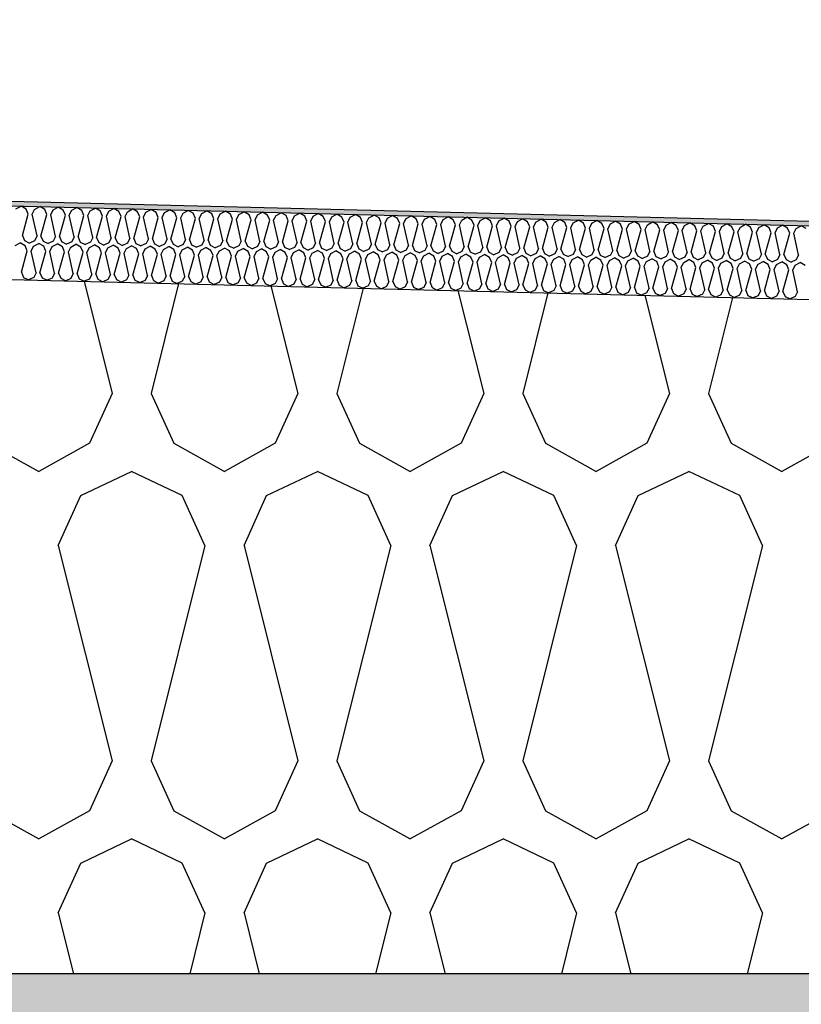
# Model space of a CAD drawing. Header units: millimetres. Extents: x -74465 to -41950, y -2141 to 15832.
# Tile 104 of 131: x -57941 to -57622, y 10282 to 10685. Entities that reach past the tile are written whole.
import ezdxf

# ---------------------------------------------------------------- set-up
doc = ezdxf.new("R2010")
doc.units = ezdxf.units.MM
doc.header["$LTSCALE"] = 0.5
doc.header["$MEASUREMENT"] = 0
doc.linetypes.add('PLINE', pattern=[0])
for name, color, linetype in [('26-- Yttertak (Skravur)(Nye konstruksjoner)', 7, 'Continuous'), ('26-- Yttertak(Nye konstruksjoner)', 7, 'Continuous'), ('261- Primærkonstruksjon (tak) (Skravur)(Nye konstruksjoner)', 7, 'Continuous'), ('261- Primærkonstruksjon (tak)(Nye konstruksjoner)', 7, 'Continuous'), ('262- Taktekking (Skravur)(Nye konstruksjoner)', 7, 'Continuous'), ('262- Taktekking(Nye konstruksjoner)', 7, 'Continuous')]:
    doc.layers.add(name, color=color, linetype=linetype)

# ---------------------------------------------------------------- blocks, each defined once
blk = doc.blocks.new('*X3')
at = {"layer": '26-- Yttertak (Skravur)(Nye konstruksjoner)', "linetype": 'PLINE'}
for p, q in [((-57915.09, 10577.71), (-57903.63, 10531.88)), ((-57876.47, 10576.74), (-57887.69, 10531.88)), ((-57838.73, 10575.8), (-57827.75, 10531.88)), ((-57801.07, 10574.86), (-57811.81, 10531.88)), ((-57762.37, 10573.89), (-57751.87, 10531.88)), ((-57725.66, 10572.97), (-57735.93, 10531.88)), ((-57686.02, 10571.98), (-57675.99, 10531.88)), ((-57650.25, 10571.09), (-57660.05, 10531.88)), ((-57903.63, 10531.88), (-57912.88, 10511.56)), ((-57887.69, 10531.88), (-57878.44, 10511.56)), ((-57827.75, 10531.88), (-57837, 10511.56)), ((-57811.81, 10531.88), (-57802.56, 10511.56)), ((-57751.87, 10531.88), (-57761.12, 10511.56)), ((-57735.93, 10531.88), (-57726.68, 10511.56)), ((-57675.99, 10531.88), (-57685.24, 10511.56)), ((-57660.05, 10531.88), (-57650.8, 10511.56)), ((-57954.32, 10511.56), (-57933.6, 10500)), ((-57912.88, 10511.56), (-57933.6, 10500)), ((-57878.44, 10511.56), (-57857.72, 10500)), ((-57837, 10511.56), (-57857.72, 10500)), ((-57802.56, 10511.56), (-57781.84, 10500)), ((-57761.12, 10511.56), (-57781.84, 10500)), ((-57726.68, 10511.56), (-57705.96, 10500)), ((-57685.24, 10511.56), (-57705.96, 10500)), ((-57650.8, 10511.56), (-57630.08, 10500)), ((-57609.36, 10511.56), (-57630.08, 10500)), ((-57916.38, 10490.19), (-57895.66, 10500)), ((-57874.94, 10490.19), (-57895.66, 10500)), ((-57840.5, 10490.19), (-57819.78, 10500)), ((-57799.06, 10490.19), (-57819.78, 10500)), ((-57764.62, 10490.19), (-57743.9, 10500)), ((-57723.18, 10490.19), (-57743.9, 10500)), ((-57688.74, 10490.19), (-57668.02, 10500)), ((-57647.3, 10490.19), (-57668.02, 10500)), ((-57925.63, 10469.87), (-57916.38, 10490.19)), ((-57865.69, 10469.87), (-57874.94, 10490.19)), ((-57849.75, 10469.87), (-57840.5, 10490.19)), ((-57789.81, 10469.87), (-57799.06, 10490.19)), ((-57773.87, 10469.87), (-57764.62, 10490.19)), ((-57713.93, 10469.87), (-57723.18, 10490.19)), ((-57697.99, 10469.87), (-57688.74, 10490.19)), ((-57638.05, 10469.87), (-57647.3, 10490.19)), ((-57925.63, 10469.87), (-57903.63, 10381.88)), ((-57865.69, 10469.87), (-57887.69, 10381.88)), ((-57849.75, 10469.87), (-57827.75, 10381.88)), ((-57789.81, 10469.87), (-57811.81, 10381.88)), ((-57773.87, 10469.87), (-57751.87, 10381.88)), ((-57713.93, 10469.87), (-57735.93, 10381.88)), ((-57697.99, 10469.87), (-57675.99, 10381.88)), ((-57638.05, 10469.87), (-57660.05, 10381.88)), ((-57903.63, 10381.88), (-57912.88, 10361.56)), ((-57887.69, 10381.88), (-57878.44, 10361.56)), ((-57827.75, 10381.88), (-57837, 10361.56)), ((-57811.81, 10381.88), (-57802.56, 10361.56)), ((-57751.87, 10381.88), (-57761.12, 10361.56)), ((-57735.93, 10381.88), (-57726.68, 10361.56)), ((-57675.99, 10381.88), (-57685.24, 10361.56)), ((-57660.05, 10381.88), (-57650.8, 10361.56)), ((-57954.32, 10361.56), (-57933.6, 10350)), ((-57912.88, 10361.56), (-57933.6, 10350)), ((-57878.44, 10361.56), (-57857.72, 10350)), ((-57837, 10361.56), (-57857.72, 10350)), ((-57802.56, 10361.56), (-57781.84, 10350)), ((-57761.12, 10361.56), (-57781.84, 10350)), ((-57726.68, 10361.56), (-57705.96, 10350)), ((-57685.24, 10361.56), (-57705.96, 10350)), ((-57650.8, 10361.56), (-57630.08, 10350)), ((-57609.36, 10361.56), (-57630.08, 10350)), ((-57916.38, 10340.19), (-57895.66, 10350)), ((-57874.94, 10340.19), (-57895.66, 10350)), ((-57840.5, 10340.19), (-57819.78, 10350)), ((-57799.06, 10340.19), (-57819.78, 10350)), ((-57764.62, 10340.19), (-57743.9, 10350)), ((-57723.18, 10340.19), (-57743.9, 10350)), ((-57688.74, 10340.19), (-57668.02, 10350)), ((-57647.3, 10340.19), (-57668.02, 10350)), ((-57925.63, 10319.87), (-57916.38, 10340.19)), ((-57865.69, 10319.87), (-57874.94, 10340.19)), ((-57849.75, 10319.87), (-57840.5, 10340.19)), ((-57789.81, 10319.87), (-57799.06, 10340.19)), ((-57773.87, 10319.87), (-57764.62, 10340.19)), ((-57713.93, 10319.87), (-57723.18, 10340.19)), ((-57697.99, 10319.87), (-57688.74, 10340.19)), ((-57638.05, 10319.87), (-57647.3, 10340.19)), ((-57925.63, 10319.87), (-57919.41, 10295)), ((-57865.69, 10319.87), (-57871.91, 10295)), ((-57849.75, 10319.87), (-57843.53, 10295)), ((-57789.81, 10319.87), (-57796.03, 10295)), ((-57773.87, 10319.87), (-57767.65, 10295)), ((-57713.93, 10319.87), (-57720.15, 10295)), ((-57697.99, 10319.87), (-57691.77, 10295)), ((-57638.05, 10319.87), (-57644.27, 10295))]:
    blk.add_line(p, q, dxfattribs=at)
blk = doc.blocks.new('*X6')
at = {"layer": '262- Taktekking (Skravur)(Nye konstruksjoner)', "linetype": 'PLINE'}
for p, q in [((-57942.88, 10607.26), (-57940.78, 10608.36)), ((-57938.74, 10607.15), (-57940.78, 10608.36)), ((-57940.28, 10596.36), (-57937.86, 10605.1)), ((-57937.86, 10605.1), (-57938.74, 10607.15)), ((-57936.27, 10605.06), (-57935.29, 10607.07)), ((-57934.29, 10596.21), (-57936.27, 10605.06)), ((-57935.29, 10607.07), (-57933.19, 10608.17)), ((-57931.15, 10606.96), (-57933.19, 10608.17)), ((-57932.7, 10596.17), (-57930.28, 10604.91)), ((-57930.28, 10604.91), (-57931.15, 10606.96)), ((-57928.68, 10604.87), (-57927.71, 10606.88)), ((-57926.71, 10596.02), (-57928.68, 10604.87)), ((-57927.71, 10606.88), (-57925.61, 10607.98)), ((-57923.57, 10606.77), (-57925.61, 10607.98)), ((-57922.69, 10604.72), (-57923.57, 10606.77)), ((-57921.1, 10604.68), (-57920.12, 10606.69)), ((-57920.12, 10606.69), (-57918.02, 10607.79)), ((-57915.98, 10606.58), (-57918.02, 10607.79)), ((-57915.11, 10604.53), (-57915.98, 10606.58)), ((-57913.51, 10604.49), (-57912.54, 10606.5)), ((-57912.54, 10606.5), (-57910.44, 10607.6)), ((-57908.39, 10606.39), (-57910.44, 10607.6)), ((-57907.52, 10604.34), (-57908.39, 10606.39)), ((-57905.93, 10604.3), (-57904.95, 10606.31)), ((-57904.95, 10606.31), (-57902.85, 10607.41)), ((-57900.81, 10606.2), (-57902.85, 10607.41)), ((-57899.94, 10604.15), (-57900.81, 10606.2)), ((-57898.34, 10604.11), (-57897.37, 10606.12)), ((-57897.37, 10606.12), (-57895.27, 10607.22)), ((-57893.22, 10606.01), (-57895.27, 10607.22)), ((-57892.35, 10603.96), (-57893.22, 10606.01)), ((-57890.76, 10603.92), (-57889.78, 10605.93)), ((-57889.78, 10605.93), (-57887.68, 10607.03)), ((-57885.64, 10605.83), (-57887.68, 10607.03)), ((-57884.76, 10603.77), (-57885.64, 10605.83)), ((-57883.17, 10603.73), (-57882.2, 10605.74)), ((-57882.2, 10605.74), (-57880.1, 10606.84)), ((-57878.05, 10605.64), (-57880.1, 10606.84)), ((-57877.18, 10603.58), (-57878.05, 10605.64)), ((-57875.59, 10603.54), (-57874.61, 10605.55)), ((-57874.61, 10605.55), (-57872.51, 10606.65)), ((-57870.47, 10605.45), (-57872.51, 10606.65)), ((-57869.59, 10603.39), (-57870.47, 10605.45)), ((-57868, 10603.35), (-57867.02, 10605.36)), ((-57867.02, 10605.36), (-57864.92, 10606.46)), ((-57862.88, 10605.26), (-57864.92, 10606.46)), ((-57862.01, 10603.2), (-57862.88, 10605.26)), ((-57860.41, 10603.16), (-57859.44, 10605.17)), ((-57859.44, 10605.17), (-57857.34, 10606.27)), ((-57855.3, 10605.07), (-57857.34, 10606.27)), ((-57854.42, 10603.01), (-57855.3, 10605.07)), ((-57852.83, 10602.97), (-57851.85, 10604.98)), ((-57851.85, 10604.98), (-57849.75, 10606.08)), ((-57847.71, 10604.88), (-57849.75, 10606.08)), ((-57846.84, 10602.82), (-57847.71, 10604.88)), ((-57845.24, 10602.78), (-57844.27, 10604.79)), ((-57844.27, 10604.79), (-57842.17, 10605.9)), ((-57840.13, 10604.69), (-57842.17, 10605.9)), ((-57836.68, 10604.6), (-57834.58, 10605.71)), ((-57832.54, 10604.5), (-57834.58, 10605.71)), ((-57829.1, 10604.41), (-57827, 10605.52)), ((-57824.95, 10604.31), (-57827, 10605.52)), ((-57821.51, 10604.22), (-57819.41, 10605.33)), ((-57817.37, 10604.12), (-57819.41, 10605.33)), ((-57813.93, 10604.03), (-57811.83, 10605.14)), ((-57809.78, 10603.93), (-57811.83, 10605.14)), ((-57806.34, 10603.84), (-57804.24, 10604.95)), ((-57802.2, 10603.74), (-57804.24, 10604.95)), ((-57925.11, 10595.98), (-57922.69, 10604.72)), ((-57919.12, 10595.83), (-57921.1, 10604.68)), ((-57917.53, 10595.79), (-57915.11, 10604.53)), ((-57911.53, 10595.64), (-57913.51, 10604.49)), ((-57909.94, 10595.6), (-57907.52, 10604.34)), ((-57903.95, 10595.45), (-57905.93, 10604.3)), ((-57902.35, 10595.41), (-57899.94, 10604.15)), ((-57896.36, 10595.26), (-57898.34, 10604.11)), ((-57894.77, 10595.22), (-57892.35, 10603.96)), ((-57888.78, 10595.07), (-57890.76, 10603.92)), ((-57887.18, 10595.03), (-57884.76, 10603.77)), ((-57881.19, 10594.88), (-57883.17, 10603.73)), ((-57879.6, 10594.84), (-57877.18, 10603.58)), ((-57873.61, 10594.69), (-57875.59, 10603.54)), ((-57872.01, 10594.65), (-57869.59, 10603.39)), ((-57866.02, 10594.5), (-57868, 10603.35)), ((-57864.43, 10594.46), (-57862.01, 10603.2)), ((-57858.44, 10594.31), (-57860.41, 10603.16)), ((-57856.84, 10594.27), (-57854.42, 10603.01)), ((-57850.85, 10594.12), (-57852.83, 10602.97)), ((-57849.26, 10594.08), (-57846.84, 10602.82)), ((-57843.26, 10593.93), (-57845.24, 10602.78)), ((-57841.67, 10593.89), (-57839.25, 10602.63)), ((-57839.25, 10602.63), (-57840.13, 10604.69)), ((-57837.66, 10602.59), (-57836.68, 10604.6)), ((-57835.68, 10593.74), (-57837.66, 10602.59)), ((-57834.08, 10593.7), (-57831.67, 10602.44)), ((-57831.67, 10602.44), (-57832.54, 10604.5)), ((-57830.07, 10602.4), (-57829.1, 10604.41)), ((-57828.09, 10593.55), (-57830.07, 10602.4)), ((-57826.5, 10593.51), (-57824.08, 10602.25)), ((-57824.08, 10602.25), (-57824.95, 10604.31)), ((-57822.49, 10602.21), (-57821.51, 10604.22)), ((-57820.51, 10593.36), (-57822.49, 10602.21)), ((-57818.91, 10593.32), (-57816.49, 10602.06)), ((-57816.49, 10602.06), (-57817.37, 10604.12)), ((-57814.9, 10602.02), (-57813.93, 10604.03)), ((-57812.92, 10593.17), (-57814.9, 10602.02)), ((-57811.33, 10593.13), (-57808.91, 10601.87)), ((-57808.91, 10601.87), (-57809.78, 10603.93)), ((-57807.32, 10601.83), (-57806.34, 10603.84)), ((-57805.34, 10592.98), (-57807.32, 10601.83)), ((-57803.74, 10592.94), (-57801.32, 10601.68)), ((-57801.32, 10601.68), (-57802.2, 10603.74)), ((-57799.73, 10601.64), (-57798.76, 10603.65)), ((-57797.75, 10592.79), (-57799.73, 10601.64)), ((-57798.76, 10603.65), (-57796.65, 10604.76)), ((-57794.61, 10603.55), (-57796.65, 10604.76)), ((-57796.16, 10592.75), (-57793.74, 10601.5)), ((-57793.74, 10601.5), (-57794.61, 10603.55)), ((-57792.14, 10601.46), (-57791.17, 10603.46)), ((-57790.17, 10592.6), (-57792.14, 10601.46)), ((-57791.17, 10603.46), (-57789.07, 10604.57)), ((-57787.03, 10603.36), (-57789.07, 10604.57)), ((-57788.57, 10592.56), (-57786.15, 10601.31)), ((-57786.15, 10601.31), (-57787.03, 10603.36)), ((-57784.56, 10601.27), (-57783.58, 10603.27)), ((-57782.58, 10592.41), (-57784.56, 10601.27)), ((-57783.58, 10603.27), (-57781.48, 10604.38)), ((-57779.44, 10603.17), (-57781.48, 10604.38)), ((-57780.99, 10592.37), (-57778.57, 10601.12)), ((-57778.57, 10601.12), (-57779.44, 10603.17)), ((-57776.97, 10601.08), (-57776, 10603.08)), ((-57774.99, 10592.22), (-57776.97, 10601.08)), ((-57776, 10603.08), (-57773.9, 10604.19)), ((-57771.86, 10602.98), (-57773.9, 10604.19)), ((-57773.4, 10592.18), (-57770.98, 10600.93)), ((-57770.98, 10600.93), (-57771.86, 10602.98)), ((-57769.39, 10600.89), (-57768.41, 10602.89)), ((-57767.41, 10592.04), (-57769.39, 10600.89)), ((-57768.41, 10602.89), (-57766.31, 10604)), ((-57764.27, 10602.79), (-57766.31, 10604)), ((-57763.4, 10600.74), (-57764.27, 10602.79)), ((-57761.8, 10600.7), (-57760.83, 10602.7)), ((-57760.83, 10602.7), (-57758.73, 10603.81)), ((-57756.68, 10602.6), (-57758.73, 10603.81)), ((-57755.81, 10600.55), (-57756.68, 10602.6)), ((-57754.22, 10600.51), (-57753.24, 10602.52)), ((-57753.24, 10602.52), (-57751.14, 10603.62)), ((-57749.1, 10602.41), (-57751.14, 10603.62)), ((-57748.23, 10600.36), (-57749.1, 10602.41)), ((-57746.63, 10600.32), (-57745.66, 10602.33)), ((-57745.66, 10602.33), (-57743.56, 10603.43)), ((-57741.51, 10602.22), (-57743.56, 10603.43)), ((-57740.64, 10600.17), (-57741.51, 10602.22)), ((-57739.05, 10600.13), (-57738.07, 10602.14)), ((-57738.07, 10602.14), (-57735.97, 10603.24)), ((-57733.93, 10602.03), (-57735.97, 10603.24)), ((-57733.05, 10599.98), (-57733.93, 10602.03)), ((-57731.46, 10599.94), (-57730.49, 10601.95)), ((-57730.49, 10601.95), (-57728.38, 10603.05)), ((-57726.34, 10601.84), (-57728.38, 10603.05)), ((-57725.47, 10599.79), (-57726.34, 10601.84)), ((-57723.87, 10599.75), (-57722.9, 10601.76)), ((-57722.9, 10601.76), (-57720.8, 10602.86)), ((-57718.76, 10601.65), (-57720.8, 10602.86)), ((-57717.88, 10599.6), (-57718.76, 10601.65)), ((-57716.29, 10599.56), (-57715.31, 10601.57)), ((-57715.31, 10601.57), (-57713.21, 10602.67)), ((-57711.17, 10601.46), (-57713.21, 10602.67)), ((-57710.3, 10599.41), (-57711.17, 10601.46)), ((-57708.7, 10599.37), (-57707.73, 10601.38)), ((-57707.73, 10601.38), (-57705.63, 10602.48)), ((-57703.59, 10601.27), (-57705.63, 10602.48)), ((-57702.71, 10599.22), (-57703.59, 10601.27)), ((-57701.12, 10599.18), (-57700.14, 10601.19)), ((-57700.14, 10601.19), (-57698.04, 10602.29)), ((-57696, 10601.08), (-57698.04, 10602.29)), ((-57695.13, 10599.03), (-57696, 10601.08)), ((-57693.53, 10598.99), (-57692.56, 10601)), ((-57692.56, 10601), (-57690.46, 10602.1)), ((-57688.41, 10600.89), (-57690.46, 10602.1)), ((-57687.54, 10598.84), (-57688.41, 10600.89)), ((-57685.95, 10598.8), (-57684.97, 10600.81)), ((-57684.97, 10600.81), (-57682.87, 10601.91)), ((-57680.83, 10600.71), (-57682.87, 10601.91)), ((-57677.39, 10600.62), (-57675.29, 10601.72)), ((-57673.24, 10600.52), (-57675.29, 10601.72)), ((-57669.8, 10600.43), (-57667.7, 10601.53)), ((-57665.66, 10600.33), (-57667.7, 10601.53)), ((-57662.22, 10600.24), (-57660.12, 10601.34)), ((-57658.07, 10600.14), (-57660.12, 10601.34)), ((-57654.63, 10600.05), (-57652.53, 10601.15)), ((-57650.49, 10599.95), (-57652.53, 10601.15)), ((-57647.04, 10599.86), (-57644.94, 10600.96)), ((-57642.9, 10599.76), (-57644.94, 10600.96)), ((-57639.46, 10599.67), (-57637.36, 10600.78)), ((-57635.32, 10599.57), (-57637.36, 10600.78)), ((-57765.82, 10592), (-57763.4, 10600.74)), ((-57759.82, 10591.85), (-57761.8, 10600.7)), ((-57758.23, 10591.81), (-57755.81, 10600.55)), ((-57752.24, 10591.66), (-57754.22, 10600.51)), ((-57750.64, 10591.62), (-57748.23, 10600.36)), ((-57744.65, 10591.47), (-57746.63, 10600.32)), ((-57743.06, 10591.43), (-57740.64, 10600.17)), ((-57737.07, 10591.28), (-57739.05, 10600.13)), ((-57735.47, 10591.24), (-57733.05, 10599.98)), ((-57729.48, 10591.09), (-57731.46, 10599.94)), ((-57727.89, 10591.05), (-57725.47, 10599.79)), ((-57721.9, 10590.9), (-57723.87, 10599.75)), ((-57720.3, 10590.86), (-57717.88, 10599.6)), ((-57714.31, 10590.71), (-57716.29, 10599.56)), ((-57712.72, 10590.67), (-57710.3, 10599.41)), ((-57706.72, 10590.52), (-57708.7, 10599.37)), ((-57705.13, 10590.48), (-57702.71, 10599.22)), ((-57699.14, 10590.33), (-57701.12, 10599.18)), ((-57697.55, 10590.29), (-57695.13, 10599.03)), ((-57691.55, 10590.14), (-57693.53, 10598.99)), ((-57689.96, 10590.1), (-57687.54, 10598.84)), ((-57683.97, 10589.95), (-57685.95, 10598.8)), ((-57682.37, 10589.91), (-57679.96, 10598.65)), ((-57679.96, 10598.65), (-57680.83, 10600.71)), ((-57678.36, 10598.61), (-57677.39, 10600.62)), ((-57676.38, 10589.76), (-57678.36, 10598.61)), ((-57674.79, 10589.72), (-57672.37, 10598.46)), ((-57672.37, 10598.46), (-57673.24, 10600.52)), ((-57670.78, 10598.42), (-57669.8, 10600.43)), ((-57668.8, 10589.57), (-57670.78, 10598.42)), ((-57667.2, 10589.53), (-57664.78, 10598.27)), ((-57664.78, 10598.27), (-57665.66, 10600.33)), ((-57663.19, 10598.23), (-57662.22, 10600.24)), ((-57661.21, 10589.38), (-57663.19, 10598.23)), ((-57659.62, 10589.34), (-57657.2, 10598.08)), ((-57657.2, 10598.08), (-57658.07, 10600.14)), ((-57655.61, 10598.04), (-57654.63, 10600.05)), ((-57653.63, 10589.19), (-57655.61, 10598.04)), ((-57652.03, 10589.15), (-57649.61, 10597.89)), ((-57649.61, 10597.89), (-57650.49, 10599.95)), ((-57648.02, 10597.85), (-57647.04, 10599.86)), ((-57646.04, 10589), (-57648.02, 10597.85)), ((-57644.45, 10588.96), (-57642.03, 10597.7)), ((-57642.03, 10597.7), (-57642.9, 10599.76)), ((-57640.43, 10597.66), (-57639.46, 10599.67)), ((-57638.45, 10588.81), (-57640.43, 10597.66)), ((-57636.86, 10588.77), (-57634.44, 10597.51)), ((-57634.44, 10597.51), (-57635.32, 10599.57)), ((-57632.85, 10597.47), (-57631.87, 10599.48)), ((-57630.87, 10588.62), (-57632.85, 10597.47)), ((-57631.87, 10599.48), (-57629.77, 10600.59)), ((-57627.73, 10599.38), (-57629.77, 10600.59)), ((-57629.28, 10588.58), (-57626.86, 10597.32)), ((-57626.86, 10597.32), (-57627.73, 10599.38)), ((-57625.26, 10597.28), (-57624.29, 10599.29)), ((-57623.28, 10588.43), (-57625.26, 10597.28)), ((-57624.29, 10599.29), (-57622.19, 10600.4)), ((-57620.14, 10599.19), (-57622.19, 10600.4)), ((-57943.25, 10592.26), (-57941.15, 10593.36)), ((-57939.11, 10592.16), (-57941.15, 10593.36)), ((-57940.28, 10596.36), (-57939.41, 10594.3)), ((-57939.41, 10594.3), (-57937.36, 10593.27)), ((-57935.27, 10594.2), (-57937.36, 10593.27)), ((-57935.67, 10592.07), (-57933.57, 10593.18)), ((-57934.29, 10596.21), (-57935.27, 10594.2)), ((-57931.53, 10591.97), (-57933.57, 10593.18)), ((-57932.7, 10596.17), (-57931.82, 10594.11)), ((-57931.82, 10594.11), (-57929.78, 10593.08)), ((-57927.68, 10594.01), (-57929.78, 10593.08)), ((-57928.08, 10591.88), (-57925.98, 10592.99)), ((-57926.71, 10596.02), (-57927.68, 10594.01)), ((-57923.94, 10591.78), (-57925.98, 10592.99)), ((-57925.11, 10595.98), (-57924.24, 10593.92)), ((-57924.24, 10593.92), (-57922.19, 10592.89)), ((-57920.09, 10593.82), (-57922.19, 10592.89)), ((-57920.5, 10591.69), (-57918.4, 10592.8)), ((-57919.12, 10595.83), (-57920.09, 10593.82)), ((-57916.36, 10591.59), (-57918.4, 10592.8)), ((-57917.53, 10595.79), (-57916.65, 10593.73)), ((-57916.65, 10593.73), (-57914.61, 10592.7)), ((-57912.51, 10593.63), (-57914.61, 10592.7)), ((-57911.53, 10595.64), (-57912.51, 10593.63)), ((-57909.94, 10595.6), (-57909.07, 10593.54)), ((-57909.07, 10593.54), (-57907.02, 10592.51)), ((-57904.92, 10593.44), (-57907.02, 10592.51)), ((-57903.95, 10595.45), (-57904.92, 10593.44)), ((-57902.35, 10595.41), (-57901.48, 10593.35)), ((-57901.48, 10593.35), (-57899.43, 10592.32)), ((-57897.34, 10593.25), (-57899.43, 10592.32)), ((-57896.36, 10595.26), (-57897.34, 10593.25)), ((-57894.77, 10595.22), (-57893.9, 10593.16)), ((-57893.9, 10593.16), (-57891.85, 10592.13)), ((-57889.75, 10593.06), (-57891.85, 10592.13)), ((-57888.78, 10595.07), (-57889.75, 10593.06)), ((-57887.18, 10595.03), (-57886.31, 10592.97)), ((-57886.31, 10592.97), (-57884.26, 10591.94)), ((-57882.17, 10592.87), (-57884.26, 10591.94)), ((-57881.19, 10594.88), (-57882.17, 10592.87)), ((-57879.6, 10594.84), (-57878.72, 10592.79)), ((-57878.72, 10592.79), (-57876.68, 10591.75)), ((-57873.61, 10594.69), (-57874.58, 10592.68)), ((-57872.01, 10594.65), (-57871.14, 10592.6)), ((-57866.02, 10594.5), (-57867, 10592.49)), ((-57864.43, 10594.46), (-57863.55, 10592.41)), ((-57858.44, 10594.31), (-57859.41, 10592.3)), ((-57856.84, 10594.27), (-57855.97, 10592.22)), ((-57850.85, 10594.12), (-57851.82, 10592.11)), ((-57849.26, 10594.08), (-57848.38, 10592.03)), ((-57843.26, 10593.93), (-57844.24, 10591.92)), ((-57841.67, 10593.89), (-57840.8, 10591.84)), ((-57835.68, 10593.74), (-57836.65, 10591.73)), ((-57834.08, 10593.7), (-57833.21, 10591.65)), ((-57828.09, 10593.55), (-57829.07, 10591.54)), ((-57826.5, 10593.51), (-57825.63, 10591.46)), ((-57820.51, 10593.36), (-57821.48, 10591.35)), ((-57818.91, 10593.32), (-57818.04, 10591.27)), ((-57812.92, 10593.17), (-57813.9, 10591.16)), ((-57811.33, 10593.13), (-57810.45, 10591.08)), ((-57805.34, 10592.98), (-57806.31, 10590.98)), ((-57803.74, 10592.94), (-57802.87, 10590.89)), ((-57797.75, 10592.79), (-57798.73, 10590.79)), ((-57796.16, 10592.75), (-57795.28, 10590.7)), ((-57940.66, 10581.36), (-57938.24, 10590.1)), ((-57938.24, 10590.1), (-57939.11, 10592.16)), ((-57936.64, 10590.06), (-57935.67, 10592.07)), ((-57934.67, 10581.21), (-57936.64, 10590.06)), ((-57933.07, 10581.17), (-57930.65, 10589.91)), ((-57930.65, 10589.91), (-57931.53, 10591.97)), ((-57929.06, 10589.87), (-57928.08, 10591.88)), ((-57927.08, 10581.02), (-57929.06, 10589.87)), ((-57925.49, 10580.98), (-57923.07, 10589.72)), ((-57923.07, 10589.72), (-57923.94, 10591.78)), ((-57921.47, 10589.68), (-57920.5, 10591.69)), ((-57919.49, 10580.83), (-57921.47, 10589.68)), ((-57917.9, 10580.79), (-57915.48, 10589.53)), ((-57915.48, 10589.53), (-57916.36, 10591.59)), ((-57913.89, 10589.49), (-57912.91, 10591.5)), ((-57911.91, 10580.64), (-57913.89, 10589.49)), ((-57912.91, 10591.5), (-57910.81, 10592.61)), ((-57908.77, 10591.4), (-57910.81, 10592.61)), ((-57910.32, 10580.6), (-57907.9, 10589.34)), ((-57907.9, 10589.34), (-57908.77, 10591.4)), ((-57906.3, 10589.3), (-57905.33, 10591.31)), ((-57904.32, 10580.45), (-57906.3, 10589.3)), ((-57905.33, 10591.31), (-57903.23, 10592.42)), ((-57901.18, 10591.21), (-57903.23, 10592.42)), ((-57902.73, 10580.41), (-57900.31, 10589.15)), ((-57900.31, 10589.15), (-57901.18, 10591.21)), ((-57898.72, 10589.11), (-57897.74, 10591.12)), ((-57896.74, 10580.26), (-57898.72, 10589.11)), ((-57897.74, 10591.12), (-57895.64, 10592.23)), ((-57893.6, 10591.02), (-57895.64, 10592.23)), ((-57895.14, 10580.22), (-57892.73, 10588.96)), ((-57892.73, 10588.96), (-57893.6, 10591.02)), ((-57891.13, 10588.93), (-57890.16, 10590.93)), ((-57889.15, 10580.07), (-57891.13, 10588.93)), ((-57890.16, 10590.93), (-57888.06, 10592.04)), ((-57886.01, 10590.83), (-57888.06, 10592.04)), ((-57887.56, 10580.03), (-57885.14, 10588.78)), ((-57885.14, 10588.78), (-57886.01, 10590.83)), ((-57883.55, 10588.74), (-57882.57, 10590.74)), ((-57881.57, 10579.88), (-57883.55, 10588.74)), ((-57882.57, 10590.74), (-57880.47, 10591.85)), ((-57878.43, 10590.64), (-57880.47, 10591.85)), ((-57877.55, 10588.59), (-57878.43, 10590.64)), ((-57874.58, 10592.68), (-57876.68, 10591.75)), ((-57875.96, 10588.55), (-57874.99, 10590.55)), ((-57874.99, 10590.55), (-57872.88, 10591.66)), ((-57870.84, 10590.45), (-57872.88, 10591.66)), ((-57871.14, 10592.6), (-57869.09, 10591.56)), ((-57869.97, 10588.4), (-57870.84, 10590.45)), ((-57867, 10592.49), (-57869.09, 10591.56)), ((-57868.37, 10588.36), (-57867.4, 10590.36)), ((-57867.4, 10590.36), (-57865.3, 10591.47)), ((-57863.26, 10590.26), (-57865.3, 10591.47)), ((-57863.55, 10592.41), (-57861.51, 10591.37)), ((-57862.38, 10588.21), (-57863.26, 10590.26)), ((-57859.41, 10592.3), (-57861.51, 10591.37)), ((-57860.79, 10588.17), (-57859.81, 10590.17)), ((-57859.81, 10590.17), (-57857.71, 10591.28)), ((-57855.67, 10590.07), (-57857.71, 10591.28)), ((-57855.97, 10592.22), (-57853.92, 10591.18)), ((-57854.8, 10588.02), (-57855.67, 10590.07)), ((-57851.82, 10592.11), (-57853.92, 10591.18)), ((-57853.2, 10587.98), (-57852.23, 10589.99)), ((-57852.23, 10589.99), (-57850.13, 10591.09)), ((-57848.09, 10589.88), (-57850.13, 10591.09)), ((-57848.38, 10592.03), (-57846.34, 10590.99)), ((-57847.21, 10587.83), (-57848.09, 10589.88)), ((-57844.24, 10591.92), (-57846.34, 10590.99)), ((-57845.62, 10587.79), (-57844.64, 10589.8)), ((-57844.64, 10589.8), (-57842.54, 10590.9)), ((-57840.5, 10589.69), (-57842.54, 10590.9)), ((-57840.8, 10591.84), (-57838.75, 10590.81)), ((-57839.63, 10587.64), (-57840.5, 10589.69)), ((-57836.65, 10591.73), (-57838.75, 10590.81)), ((-57838.03, 10587.6), (-57837.06, 10589.61)), ((-57837.06, 10589.61), (-57834.96, 10590.71)), ((-57832.91, 10589.5), (-57834.96, 10590.71)), ((-57833.21, 10591.65), (-57831.16, 10590.62)), ((-57832.04, 10587.45), (-57832.91, 10589.5)), ((-57829.07, 10591.54), (-57831.16, 10590.62)), ((-57830.45, 10587.41), (-57829.47, 10589.42)), ((-57829.47, 10589.42), (-57827.37, 10590.52)), ((-57825.33, 10589.31), (-57827.37, 10590.52)), ((-57825.63, 10591.46), (-57823.58, 10590.43)), ((-57824.46, 10587.26), (-57825.33, 10589.31)), ((-57821.48, 10591.35), (-57823.58, 10590.43)), ((-57822.86, 10587.22), (-57821.89, 10589.23)), ((-57821.89, 10589.23), (-57819.79, 10590.33)), ((-57817.74, 10589.12), (-57819.79, 10590.33)), ((-57818.04, 10591.27), (-57815.99, 10590.24)), ((-57816.87, 10587.07), (-57817.74, 10589.12)), ((-57813.9, 10591.16), (-57815.99, 10590.24)), ((-57815.28, 10587.03), (-57814.3, 10589.04)), ((-57814.3, 10589.04), (-57812.2, 10590.14)), ((-57810.16, 10588.93), (-57812.2, 10590.14)), ((-57810.45, 10591.08), (-57808.41, 10590.05)), ((-57809.28, 10586.88), (-57810.16, 10588.93)), ((-57806.31, 10590.98), (-57808.41, 10590.05)), ((-57807.69, 10586.84), (-57806.72, 10588.85)), ((-57806.72, 10588.85), (-57804.62, 10589.95)), ((-57802.57, 10588.74), (-57804.62, 10589.95)), ((-57802.87, 10590.89), (-57800.82, 10589.86)), ((-57801.7, 10586.69), (-57802.57, 10588.74)), ((-57798.73, 10590.79), (-57800.82, 10589.86)), ((-57799.13, 10588.66), (-57797.03, 10589.76)), ((-57794.99, 10588.55), (-57797.03, 10589.76)), ((-57795.28, 10590.7), (-57793.24, 10589.67)), ((-57791.14, 10590.6), (-57793.24, 10589.67)), ((-57791.54, 10588.47), (-57789.44, 10589.57)), ((-57790.17, 10592.6), (-57791.14, 10590.6)), ((-57787.4, 10588.36), (-57789.44, 10589.57)), ((-57788.57, 10592.56), (-57787.7, 10590.51)), ((-57787.7, 10590.51), (-57785.65, 10589.48)), ((-57783.56, 10590.41), (-57785.65, 10589.48)), ((-57783.96, 10588.28), (-57781.86, 10589.38)), ((-57782.58, 10592.41), (-57783.56, 10590.41)), ((-57779.82, 10588.17), (-57781.86, 10589.38)), ((-57780.99, 10592.37), (-57780.11, 10590.32)), ((-57780.11, 10590.32), (-57778.07, 10589.29)), ((-57775.97, 10590.22), (-57778.07, 10589.29)), ((-57776.37, 10588.09), (-57774.27, 10589.19)), ((-57774.99, 10592.22), (-57775.97, 10590.22)), ((-57772.23, 10587.99), (-57774.27, 10589.19)), ((-57773.4, 10592.18), (-57772.53, 10590.13)), ((-57772.53, 10590.13), (-57770.48, 10589.1)), ((-57768.38, 10590.03), (-57770.48, 10589.1)), ((-57768.79, 10587.9), (-57766.69, 10589)), ((-57767.41, 10592.04), (-57768.38, 10590.03)), ((-57764.64, 10587.8), (-57766.69, 10589)), ((-57765.82, 10592), (-57764.94, 10589.94)), ((-57764.94, 10589.94), (-57762.89, 10588.91)), ((-57760.8, 10589.84), (-57762.89, 10588.91)), ((-57761.2, 10587.71), (-57759.1, 10588.81)), ((-57759.82, 10591.85), (-57760.8, 10589.84)), ((-57757.06, 10587.61), (-57759.1, 10588.81)), ((-57758.23, 10591.81), (-57757.36, 10589.75)), ((-57757.36, 10589.75), (-57755.31, 10588.72)), ((-57753.21, 10589.65), (-57755.31, 10588.72)), ((-57752.24, 10591.66), (-57753.21, 10589.65)), ((-57750.64, 10591.62), (-57749.77, 10589.56)), ((-57749.77, 10589.56), (-57747.72, 10588.53)), ((-57745.63, 10589.46), (-57747.72, 10588.53)), ((-57744.65, 10591.47), (-57745.63, 10589.46)), ((-57743.06, 10591.43), (-57742.19, 10589.37)), ((-57742.19, 10589.37), (-57740.14, 10588.34)), ((-57738.04, 10589.27), (-57740.14, 10588.34)), ((-57737.07, 10591.28), (-57738.04, 10589.27)), ((-57735.47, 10591.24), (-57734.6, 10589.18)), ((-57734.6, 10589.18), (-57732.55, 10588.15)), ((-57730.46, 10589.08), (-57732.55, 10588.15)), ((-57729.48, 10591.09), (-57730.46, 10589.08)), ((-57727.89, 10591.05), (-57727.01, 10588.99)), ((-57727.01, 10588.99), (-57724.97, 10587.96)), ((-57722.87, 10588.89), (-57724.97, 10587.96)), ((-57721.9, 10590.9), (-57722.87, 10588.89)), ((-57720.3, 10590.86), (-57719.43, 10588.8)), ((-57719.43, 10588.8), (-57717.38, 10587.77)), ((-57714.31, 10590.71), (-57715.29, 10588.7)), ((-57712.72, 10590.67), (-57711.84, 10588.61)), ((-57706.72, 10590.52), (-57707.7, 10588.51)), ((-57705.13, 10590.48), (-57704.26, 10588.42)), ((-57699.14, 10590.33), (-57700.11, 10588.32)), ((-57697.55, 10590.29), (-57696.67, 10588.23)), ((-57691.55, 10590.14), (-57692.53, 10588.13)), ((-57689.96, 10590.1), (-57689.09, 10588.04)), ((-57683.97, 10589.95), (-57684.94, 10587.94)), ((-57682.37, 10589.91), (-57681.5, 10587.86)), ((-57676.38, 10589.76), (-57677.36, 10587.75)), ((-57674.79, 10589.72), (-57673.92, 10587.67)), ((-57668.8, 10589.57), (-57669.77, 10587.56)), ((-57667.2, 10589.53), (-57666.33, 10587.48)), ((-57661.21, 10589.38), (-57662.19, 10587.37)), ((-57659.62, 10589.34), (-57658.74, 10587.29)), ((-57653.63, 10589.19), (-57654.6, 10587.18)), ((-57652.03, 10589.15), (-57651.16, 10587.1)), ((-57646.04, 10589), (-57647.02, 10586.99)), ((-57644.45, 10588.96), (-57643.57, 10586.91)), ((-57638.45, 10588.81), (-57639.43, 10586.8)), ((-57636.86, 10588.77), (-57635.99, 10586.72)), ((-57879.97, 10579.84), (-57877.55, 10588.59)), ((-57873.98, 10579.69), (-57875.96, 10588.55)), ((-57872.39, 10579.65), (-57869.97, 10588.4)), ((-57866.4, 10579.5), (-57868.37, 10588.36)), ((-57864.8, 10579.47), (-57862.38, 10588.21)), ((-57858.81, 10579.32), (-57860.79, 10588.17)), ((-57857.22, 10579.28), (-57854.8, 10588.02)), ((-57851.22, 10579.13), (-57853.2, 10587.98)), ((-57849.63, 10579.09), (-57847.21, 10587.83)), ((-57843.64, 10578.94), (-57845.62, 10587.79)), ((-57842.05, 10578.9), (-57839.63, 10587.64)), ((-57836.05, 10578.75), (-57838.03, 10587.6)), ((-57834.46, 10578.71), (-57832.04, 10587.45)), ((-57828.47, 10578.56), (-57830.45, 10587.41)), ((-57826.87, 10578.52), (-57824.46, 10587.26)), ((-57820.88, 10578.37), (-57822.86, 10587.22)), ((-57819.29, 10578.33), (-57816.87, 10587.07)), ((-57813.3, 10578.18), (-57815.28, 10587.03)), ((-57811.7, 10578.14), (-57809.28, 10586.88)), ((-57805.71, 10577.99), (-57807.69, 10586.84)), ((-57804.12, 10577.95), (-57801.7, 10586.69)), ((-57800.11, 10586.65), (-57799.13, 10588.66)), ((-57798.13, 10577.8), (-57800.11, 10586.65)), ((-57796.53, 10577.76), (-57794.11, 10586.5)), ((-57794.11, 10586.5), (-57794.99, 10588.55)), ((-57792.52, 10586.46), (-57791.54, 10588.47)), ((-57790.54, 10577.61), (-57792.52, 10586.46)), ((-57788.95, 10577.57), (-57786.53, 10586.31)), ((-57786.53, 10586.31), (-57787.4, 10588.36)), ((-57784.93, 10586.27), (-57783.96, 10588.28)), ((-57782.95, 10577.42), (-57784.93, 10586.27)), ((-57781.36, 10577.38), (-57778.94, 10586.12)), ((-57778.94, 10586.12), (-57779.82, 10588.17)), ((-57777.35, 10586.08), (-57776.37, 10588.09)), ((-57775.37, 10577.23), (-57777.35, 10586.08)), ((-57773.78, 10577.19), (-57771.36, 10585.93)), ((-57771.36, 10585.93), (-57772.23, 10587.99)), ((-57769.76, 10585.89), (-57768.79, 10587.9)), ((-57767.78, 10577.04), (-57769.76, 10585.89)), ((-57766.19, 10577), (-57763.77, 10585.74)), ((-57763.77, 10585.74), (-57764.64, 10587.8)), ((-57762.18, 10585.7), (-57761.2, 10587.71)), ((-57760.2, 10576.85), (-57762.18, 10585.7)), ((-57758.6, 10576.81), (-57756.19, 10585.55)), ((-57756.19, 10585.55), (-57757.06, 10587.61)), ((-57754.59, 10585.51), (-57753.62, 10587.52)), ((-57752.61, 10576.66), (-57754.59, 10585.51)), ((-57753.62, 10587.52), (-57751.52, 10588.62)), ((-57749.47, 10587.42), (-57751.52, 10588.62)), ((-57751.02, 10576.62), (-57748.6, 10585.36)), ((-57748.6, 10585.36), (-57749.47, 10587.42)), ((-57747.01, 10585.32), (-57746.03, 10587.33)), ((-57745.03, 10576.47), (-57747.01, 10585.32)), ((-57746.03, 10587.33), (-57743.93, 10588.43)), ((-57741.89, 10587.23), (-57743.93, 10588.43)), ((-57743.43, 10576.43), (-57741.01, 10585.17)), ((-57741.01, 10585.17), (-57741.89, 10587.23)), ((-57739.42, 10585.13), (-57738.45, 10587.14)), ((-57737.44, 10576.28), (-57739.42, 10585.13)), ((-57738.45, 10587.14), (-57736.35, 10588.25)), ((-57734.3, 10587.04), (-57736.35, 10588.25)), ((-57735.85, 10576.24), (-57733.43, 10584.98)), ((-57733.43, 10584.98), (-57734.3, 10587.04)), ((-57731.84, 10584.94), (-57730.86, 10586.95)), ((-57729.86, 10576.09), (-57731.84, 10584.94)), ((-57730.86, 10586.95), (-57728.76, 10588.06)), ((-57726.72, 10586.85), (-57728.76, 10588.06)), ((-57728.26, 10576.05), (-57725.84, 10584.79)), ((-57725.84, 10584.79), (-57726.72, 10586.85)), ((-57724.25, 10584.75), (-57723.27, 10586.76)), ((-57722.27, 10575.9), (-57724.25, 10584.75)), ((-57723.27, 10586.76), (-57721.17, 10587.87)), ((-57719.13, 10586.66), (-57721.17, 10587.87)), ((-57718.26, 10584.6), (-57719.13, 10586.66)), ((-57715.29, 10588.7), (-57717.38, 10587.77)), ((-57716.66, 10584.56), (-57715.69, 10586.57)), ((-57715.69, 10586.57), (-57713.59, 10587.68)), ((-57711.55, 10586.47), (-57713.59, 10587.68)), ((-57711.84, 10588.61), (-57709.8, 10587.58)), ((-57710.67, 10584.41), (-57711.55, 10586.47)), ((-57707.7, 10588.51), (-57709.8, 10587.58)), ((-57709.08, 10584.37), (-57708.1, 10586.38)), ((-57708.1, 10586.38), (-57706, 10587.49)), ((-57703.96, 10586.28), (-57706, 10587.49)), ((-57704.26, 10588.42), (-57702.21, 10587.39)), ((-57703.09, 10584.22), (-57703.96, 10586.28)), ((-57700.11, 10588.32), (-57702.21, 10587.39)), ((-57701.49, 10584.18), (-57700.52, 10586.19)), ((-57700.52, 10586.19), (-57698.42, 10587.3)), ((-57696.38, 10586.09), (-57698.42, 10587.3)), ((-57696.67, 10588.23), (-57694.62, 10587.2)), ((-57695.5, 10584.03), (-57696.38, 10586.09)), ((-57692.53, 10588.13), (-57694.62, 10587.2)), ((-57693.91, 10583.99), (-57692.93, 10586)), ((-57692.93, 10586), (-57690.83, 10587.11)), ((-57688.79, 10585.9), (-57690.83, 10587.11)), ((-57689.09, 10588.04), (-57687.04, 10587.01)), ((-57687.92, 10583.85), (-57688.79, 10585.9)), ((-57684.94, 10587.94), (-57687.04, 10587.01)), ((-57686.32, 10583.81), (-57685.35, 10585.81)), ((-57685.35, 10585.81), (-57683.25, 10586.92)), ((-57681.2, 10585.71), (-57683.25, 10586.92)), ((-57681.5, 10587.86), (-57679.45, 10586.82)), ((-57680.33, 10583.66), (-57681.2, 10585.71)), ((-57677.36, 10587.75), (-57679.45, 10586.82)), ((-57678.74, 10583.62), (-57677.76, 10585.62)), ((-57677.76, 10585.62), (-57675.66, 10586.73)), ((-57673.62, 10585.52), (-57675.66, 10586.73)), ((-57673.92, 10587.67), (-57671.87, 10586.63)), ((-57672.74, 10583.47), (-57673.62, 10585.52)), ((-57669.77, 10587.56), (-57671.87, 10586.63)), ((-57671.15, 10583.43), (-57670.18, 10585.43)), ((-57670.18, 10585.43), (-57668.08, 10586.54)), ((-57666.03, 10585.33), (-57668.08, 10586.54)), ((-57666.33, 10587.48), (-57664.28, 10586.44)), ((-57665.16, 10583.28), (-57666.03, 10585.33)), ((-57662.19, 10587.37), (-57664.28, 10586.44)), ((-57663.57, 10583.24), (-57662.59, 10585.24)), ((-57662.59, 10585.24), (-57660.49, 10586.35)), ((-57658.45, 10585.14), (-57660.49, 10586.35)), ((-57658.74, 10587.29), (-57656.7, 10586.25)), ((-57657.57, 10583.09), (-57658.45, 10585.14)), ((-57654.6, 10587.18), (-57656.7, 10586.25)), ((-57655.98, 10583.05), (-57655, 10585.05)), ((-57655, 10585.05), (-57652.9, 10586.16)), ((-57650.86, 10584.95), (-57652.9, 10586.16)), ((-57651.16, 10587.1), (-57649.11, 10586.06)), ((-57649.99, 10582.9), (-57650.86, 10584.95)), ((-57647.02, 10586.99), (-57649.11, 10586.06)), ((-57648.39, 10582.86), (-57647.42, 10584.87)), ((-57647.42, 10584.87), (-57645.32, 10585.97)), ((-57643.28, 10584.76), (-57645.32, 10585.97)), ((-57643.57, 10586.91), (-57641.53, 10585.87)), ((-57642.4, 10582.71), (-57643.28, 10584.76)), ((-57639.43, 10586.8), (-57641.53, 10585.87)), ((-57639.83, 10584.68), (-57637.73, 10585.78)), ((-57635.69, 10584.57), (-57637.73, 10585.78)), ((-57635.99, 10586.72), (-57633.94, 10585.69)), ((-57631.84, 10586.61), (-57633.94, 10585.69)), ((-57632.25, 10584.49), (-57630.15, 10585.59)), ((-57630.87, 10588.62), (-57631.84, 10586.61)), ((-57628.11, 10584.38), (-57630.15, 10585.59)), ((-57629.28, 10588.58), (-57628.4, 10586.53)), ((-57628.4, 10586.53), (-57626.36, 10585.5)), ((-57624.26, 10586.42), (-57626.36, 10585.5)), ((-57624.66, 10584.3), (-57622.56, 10585.4)), ((-57623.28, 10588.43), (-57624.26, 10586.42)), ((-57620.52, 10584.19), (-57622.56, 10585.4)), ((-57940.66, 10581.36), (-57939.78, 10579.31)), ((-57934.67, 10581.21), (-57935.64, 10579.2)), ((-57933.07, 10581.17), (-57932.2, 10579.12)), ((-57927.08, 10581.02), (-57928.06, 10579.01)), ((-57925.49, 10580.98), (-57924.61, 10578.93)), ((-57919.49, 10580.83), (-57920.47, 10578.82)), ((-57917.9, 10580.79), (-57917.03, 10578.74)), ((-57720.68, 10575.86), (-57718.26, 10584.6)), ((-57714.69, 10575.71), (-57716.66, 10584.56)), ((-57713.09, 10575.67), (-57710.67, 10584.41)), ((-57707.1, 10575.52), (-57709.08, 10584.37)), ((-57705.51, 10575.48), (-57703.09, 10584.22)), ((-57699.51, 10575.33), (-57701.49, 10584.18)), ((-57697.92, 10575.29), (-57695.5, 10584.03)), ((-57691.93, 10575.14), (-57693.91, 10583.99)), ((-57690.33, 10575.1), (-57687.92, 10583.85)), ((-57684.34, 10574.95), (-57686.32, 10583.81)), ((-57682.75, 10574.91), (-57680.33, 10583.66)), ((-57676.76, 10574.76), (-57678.74, 10583.62)), ((-57675.16, 10574.72), (-57672.74, 10583.47)), ((-57669.17, 10574.57), (-57671.15, 10583.43)), ((-57667.58, 10574.53), (-57665.16, 10583.28)), ((-57661.59, 10574.39), (-57663.57, 10583.24)), ((-57659.99, 10574.35), (-57657.57, 10583.09)), ((-57654, 10574.2), (-57655.98, 10583.05)), ((-57652.41, 10574.16), (-57649.99, 10582.9)), ((-57646.42, 10574.01), (-57648.39, 10582.86)), ((-57644.82, 10573.97), (-57642.4, 10582.71)), ((-57640.81, 10582.67), (-57639.83, 10584.68)), ((-57638.83, 10573.82), (-57640.81, 10582.67)), ((-57637.24, 10573.78), (-57634.82, 10582.52)), ((-57634.82, 10582.52), (-57635.69, 10584.57)), ((-57633.22, 10582.48), (-57632.25, 10584.49)), ((-57631.24, 10573.63), (-57633.22, 10582.48)), ((-57629.65, 10573.59), (-57627.23, 10582.33)), ((-57627.23, 10582.33), (-57628.11, 10584.38)), ((-57625.64, 10582.29), (-57624.66, 10584.3)), ((-57623.66, 10573.44), (-57625.64, 10582.29)), ((-57939.78, 10579.31), (-57937.74, 10578.27)), ((-57935.64, 10579.2), (-57937.74, 10578.27)), ((-57932.2, 10579.12), (-57930.15, 10578.09)), ((-57928.06, 10579.01), (-57930.15, 10578.09)), ((-57924.61, 10578.93), (-57922.57, 10577.9)), ((-57920.47, 10578.82), (-57922.57, 10577.9)), ((-57917.03, 10578.74), (-57914.98, 10577.71)), ((-57912.88, 10578.63), (-57914.98, 10577.71)), ((-57911.91, 10580.64), (-57912.88, 10578.63)), ((-57910.32, 10580.6), (-57909.44, 10578.55)), ((-57909.44, 10578.55), (-57907.39, 10577.52)), ((-57905.3, 10578.44), (-57907.39, 10577.52)), ((-57904.32, 10580.45), (-57905.3, 10578.44)), ((-57902.73, 10580.41), (-57901.86, 10578.36)), ((-57901.86, 10578.36), (-57899.81, 10577.33)), ((-57897.71, 10578.26), (-57899.81, 10577.33)), ((-57896.74, 10580.26), (-57897.71, 10578.26)), ((-57895.14, 10580.22), (-57894.27, 10578.17)), ((-57894.27, 10578.17), (-57892.22, 10577.14)), ((-57890.13, 10578.07), (-57892.22, 10577.14)), ((-57889.15, 10580.07), (-57890.13, 10578.07)), ((-57887.56, 10580.03), (-57886.68, 10577.98)), ((-57886.68, 10577.98), (-57884.64, 10576.95)), ((-57882.54, 10577.88), (-57884.64, 10576.95)), ((-57881.57, 10579.88), (-57882.54, 10577.88)), ((-57879.97, 10579.84), (-57879.1, 10577.79)), ((-57879.1, 10577.79), (-57877.05, 10576.76)), ((-57874.96, 10577.69), (-57877.05, 10576.76)), ((-57873.98, 10579.69), (-57874.96, 10577.69)), ((-57872.39, 10579.65), (-57871.51, 10577.6)), ((-57871.51, 10577.6), (-57869.47, 10576.57)), ((-57867.37, 10577.5), (-57869.47, 10576.57)), ((-57866.4, 10579.5), (-57867.37, 10577.5)), ((-57864.8, 10579.47), (-57863.93, 10577.41)), ((-57863.93, 10577.41), (-57861.88, 10576.38)), ((-57859.79, 10577.31), (-57861.88, 10576.38)), ((-57858.81, 10579.32), (-57859.79, 10577.31)), ((-57857.22, 10579.28), (-57856.34, 10577.22)), ((-57856.34, 10577.22), (-57854.3, 10576.19)), ((-57852.2, 10577.12), (-57854.3, 10576.19)), ((-57851.22, 10579.13), (-57852.2, 10577.12)), ((-57849.63, 10579.09), (-57848.76, 10577.03)), ((-57848.76, 10577.03), (-57846.71, 10576)), ((-57844.61, 10576.93), (-57846.71, 10576)), ((-57843.64, 10578.94), (-57844.61, 10576.93)), ((-57842.05, 10578.9), (-57841.17, 10576.84)), ((-57841.17, 10576.84), (-57839.12, 10575.81)), ((-57837.03, 10576.74), (-57839.12, 10575.81)), ((-57836.05, 10578.75), (-57837.03, 10576.74)), ((-57834.46, 10578.71), (-57833.59, 10576.65)), ((-57833.59, 10576.65), (-57831.54, 10575.62)), ((-57828.47, 10578.56), (-57829.44, 10576.55)), ((-57826.87, 10578.52), (-57826, 10576.46)), ((-57820.88, 10578.37), (-57821.86, 10576.36)), ((-57819.29, 10578.33), (-57818.42, 10576.27)), ((-57813.3, 10578.18), (-57814.27, 10576.17)), ((-57811.7, 10578.14), (-57810.83, 10576.08)), ((-57805.71, 10577.99), (-57806.69, 10575.98)), ((-57804.12, 10577.95), (-57803.24, 10575.89)), ((-57798.13, 10577.8), (-57799.1, 10575.79)), ((-57796.53, 10577.76), (-57795.66, 10575.7)), ((-57790.54, 10577.61), (-57791.52, 10575.6)), ((-57788.95, 10577.57), (-57788.07, 10575.51)), ((-57782.95, 10577.42), (-57783.93, 10575.41)), ((-57781.36, 10577.38), (-57780.49, 10575.32)), ((-57775.37, 10577.23), (-57776.34, 10575.22)), ((-57773.78, 10577.19), (-57772.9, 10575.14)), ((-57767.78, 10577.04), (-57768.76, 10575.03)), ((-57766.19, 10577), (-57765.32, 10574.95)), ((-57760.2, 10576.85), (-57761.17, 10574.84)), ((-57758.6, 10576.81), (-57757.73, 10574.76)), ((-57752.61, 10576.66), (-57753.59, 10574.65)), ((-57829.44, 10576.55), (-57831.54, 10575.62)), ((-57826, 10576.46), (-57823.95, 10575.43)), ((-57821.86, 10576.36), (-57823.95, 10575.43)), ((-57818.42, 10576.27), (-57816.37, 10575.24)), ((-57814.27, 10576.17), (-57816.37, 10575.24)), ((-57810.83, 10576.08), (-57808.78, 10575.05)), ((-57806.69, 10575.98), (-57808.78, 10575.05)), ((-57803.24, 10575.89), (-57801.2, 10574.86)), ((-57799.1, 10575.79), (-57801.2, 10574.86)), ((-57795.66, 10575.7), (-57793.61, 10574.67)), ((-57791.52, 10575.6), (-57793.61, 10574.67)), ((-57788.07, 10575.51), (-57786.03, 10574.48)), ((-57783.93, 10575.41), (-57786.03, 10574.48)), ((-57780.49, 10575.32), (-57778.44, 10574.29)), ((-57776.34, 10575.22), (-57778.44, 10574.29)), ((-57772.9, 10575.14), (-57770.85, 10574.1)), ((-57768.76, 10575.03), (-57770.85, 10574.1)), ((-57765.32, 10574.95), (-57763.27, 10573.91)), ((-57761.17, 10574.84), (-57763.27, 10573.91)), ((-57757.73, 10574.76), (-57755.68, 10573.72)), ((-57753.59, 10574.65), (-57755.68, 10573.72)), ((-57751.02, 10576.62), (-57750.15, 10574.57)), ((-57750.15, 10574.57), (-57748.1, 10573.53)), ((-57746, 10574.46), (-57748.1, 10573.53)), ((-57745.03, 10576.47), (-57746, 10574.46)), ((-57743.43, 10576.43), (-57742.56, 10574.38)), ((-57742.56, 10574.38), (-57740.51, 10573.34)), ((-57738.42, 10574.27), (-57740.51, 10573.34)), ((-57737.44, 10576.28), (-57738.42, 10574.27)), ((-57735.85, 10576.24), (-57734.97, 10574.19)), ((-57734.97, 10574.19), (-57732.93, 10573.15)), ((-57730.83, 10574.08), (-57732.93, 10573.15)), ((-57729.86, 10576.09), (-57730.83, 10574.08)), ((-57728.26, 10576.05), (-57727.39, 10574)), ((-57727.39, 10574), (-57725.34, 10572.97)), ((-57723.25, 10573.89), (-57725.34, 10572.97)), ((-57722.27, 10575.9), (-57723.25, 10573.89)), ((-57720.68, 10575.86), (-57719.8, 10573.81)), ((-57719.8, 10573.81), (-57717.76, 10572.78)), ((-57715.66, 10573.7), (-57717.76, 10572.78)), ((-57714.69, 10575.71), (-57715.66, 10573.7)), ((-57713.09, 10575.67), (-57712.22, 10573.62)), ((-57712.22, 10573.62), (-57710.17, 10572.59)), ((-57708.07, 10573.51), (-57710.17, 10572.59)), ((-57707.1, 10575.52), (-57708.07, 10573.51)), ((-57705.51, 10575.48), (-57704.63, 10573.43)), ((-57704.63, 10573.43), (-57702.59, 10572.4)), ((-57700.49, 10573.33), (-57702.59, 10572.4)), ((-57699.51, 10575.33), (-57700.49, 10573.33)), ((-57697.92, 10575.29), (-57697.05, 10573.24)), ((-57697.05, 10573.24), (-57695, 10572.21)), ((-57692.9, 10573.14), (-57695, 10572.21)), ((-57691.93, 10575.14), (-57692.9, 10573.14)), ((-57690.33, 10575.1), (-57689.46, 10573.05)), ((-57689.46, 10573.05), (-57687.41, 10572.02)), ((-57685.32, 10572.95), (-57687.41, 10572.02)), ((-57684.34, 10574.95), (-57685.32, 10572.95)), ((-57682.75, 10574.91), (-57681.88, 10572.86)), ((-57681.88, 10572.86), (-57679.83, 10571.83)), ((-57677.73, 10572.76), (-57679.83, 10571.83)), ((-57676.76, 10574.76), (-57677.73, 10572.76)), ((-57675.16, 10574.72), (-57674.29, 10572.67)), ((-57674.29, 10572.67), (-57672.24, 10571.64)), ((-57669.17, 10574.57), (-57670.15, 10572.57)), ((-57667.58, 10574.53), (-57666.7, 10572.48)), ((-57661.59, 10574.39), (-57662.56, 10572.38)), ((-57659.99, 10574.35), (-57659.12, 10572.29)), ((-57654, 10574.2), (-57654.98, 10572.19)), ((-57652.41, 10574.16), (-57651.53, 10572.1)), ((-57646.42, 10574.01), (-57647.39, 10572)), ((-57644.82, 10573.97), (-57643.95, 10571.91)), ((-57638.83, 10573.82), (-57639.8, 10571.81)), ((-57637.24, 10573.78), (-57636.36, 10571.72)), ((-57631.24, 10573.63), (-57632.22, 10571.62)), ((-57629.65, 10573.59), (-57628.78, 10571.53)), ((-57623.66, 10573.44), (-57624.63, 10571.43)), ((-57670.15, 10572.57), (-57672.24, 10571.64)), ((-57666.7, 10572.48), (-57664.66, 10571.45)), ((-57662.56, 10572.38), (-57664.66, 10571.45)), ((-57659.12, 10572.29), (-57657.07, 10571.26)), ((-57654.98, 10572.19), (-57657.07, 10571.26)), ((-57651.53, 10572.1), (-57649.49, 10571.07)), ((-57647.39, 10572), (-57649.49, 10571.07)), ((-57643.95, 10571.91), (-57641.9, 10570.88)), ((-57639.8, 10571.81), (-57641.9, 10570.88)), ((-57636.36, 10571.72), (-57634.32, 10570.69)), ((-57632.22, 10571.62), (-57634.32, 10570.69)), ((-57628.78, 10571.53), (-57626.73, 10570.5)), ((-57624.63, 10571.43), (-57626.73, 10570.5))]:
    blk.add_line(p, q, dxfattribs=at)

msp = doc.modelspace()

# ---------------------------------------------------------------- hatches: boundary and pattern name
at = {"layer": '261- Primærkonstruksjon (tak) (Skravur)(Nye konstruksjoner)', "linetype": 'Continuous'}
h = msp.add_hatch(dxfattribs=at)
h.set_pattern_fill('Prikker_tett', color=256, style=0, pattern_type=2)
h.set_pattern_definition([(0, (0, 0), (0, 43.30127), [0, -25]), (0, (12.5, 21.65), (0, 43.30127), [0, -25])])
h.paths.add_polyline_path([(-61126.57, 10270), (-54826.57, 10270), (-54826.57, 10295), (-61126.57, 10295)])
at = {"layer": '262- Taktekking (Skravur)(Nye konstruksjoner)', "linetype": 'Continuous'}
msp.add_hatch(color=256, dxfattribs=at).paths.add_polyline_path([(-60906.57, 10684.5), (-60906.57, 10682.5), (-55406.57, 10545.01), (-55406.57, 10547.01)])

# ---------------------------------------------------------------- linework, layer by layer
at = {"layer": '26-- Yttertak(Nye konstruksjoner)', "linetype": 'PLINE'}
msp.add_line((-60906.57, 10652.49), (-55406.57, 10515), dxfattribs=at)
at = {"layer": '261- Primærkonstruksjon (tak)(Nye konstruksjoner)', "linetype": 'PLINE', "flags": 128}
msp.add_lwpolyline([(-54906.57, 10295), (-60906.57, 10295), (-60908.57, 10295), (-60926.57, 10295), (-61126.57, 10295)], dxfattribs=at)
at = {"layer": '262- Taktekking(Nye konstruksjoner)', "linetype": 'PLINE'}
for p, q in [((-60906.57, 10684.5), (-55406.57, 10547.01)), ((-60906.57, 10682.5), (-55406.57, 10545.01))]:
    msp.add_line(p, q, dxfattribs=at)

# ---------------------------------------------------------------- block references
at = {"layer": '26-- Yttertak(Nye konstruksjoner)'}
msp.add_blockref('*X3', (0, 0), dxfattribs=at)
at = {"layer": '262- Taktekking(Nye konstruksjoner)'}
msp.add_blockref('*X6', (0, 0), dxfattribs=at)

doc.saveas('drawing.dxf')
